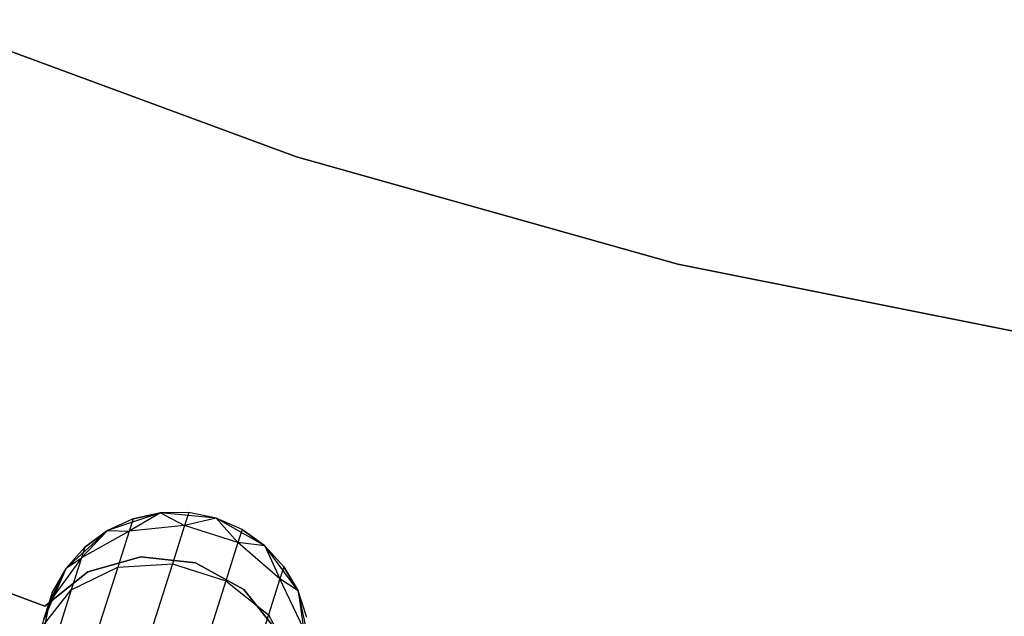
# Model space of a CAD drawing. Extents: x -189 to 189, y -189 to 189.
# Tile 143 of 256: x -13.63 to -6.31, y -39.09 to -34.65. Entities that reach past the tile are written whole.
import ezdxf

# ---------------------------------------------------------------- set-up
doc = ezdxf.new("R2010")
doc.units = 0
doc.header["$LTSCALE"] = 25.4
doc.layers.get('0').update_dxf_attribs({"linetype": 'CONTINUOUS'})

# ---------------------------------------------------------------- blocks, each defined once
blk = doc.blocks.new('CAMELEON-KENAI-C-12244_STL')
at = {"color": 0}
for p, q in [((-14.3352, -34.6516, -4), (-11.5727, -35.6707, -4)), ((-11.5727, -35.6707, -2), (-14.3352, -34.6516, -2)), ((-11.5727, -35.6707, -2), (-14.3352, -34.6516, -2)), ((-14.3352, -34.6516, -4), (-11.5727, -35.6707, -4)), ((-11.5727, -35.6707, -4), (-8.7388, -36.47, -4)), ((-8.7388, -36.47, -2), (-11.5727, -35.6707, -2)), ((-11.5727, -35.6707, -2), (-11.5727, -35.6707, -4)), ((-11.5727, -35.6707, -2), (-11.5727, -35.6707, -4)), ((-8.7388, -36.47, -2), (-11.5727, -35.6707, -2)), ((-11.5727, -35.6707, -4), (-8.7388, -36.47, -4)), ((-8.7388, -36.47, -4), (-5.8509, -37.0444, -4)), ((-5.8509, -37.0444, -2), (-8.7388, -36.47, -2)), ((-8.7388, -36.47, -2), (-8.7388, -36.47, -4)), ((-8.7388, -36.47, -2), (-8.7388, -36.47, -4)), ((-5.8509, -37.0444, -2), (-8.7388, -36.47, -2)), ((-8.7388, -36.47, -4), (-5.8509, -37.0444, -4)), ((-12.5828, -38.317, -2), (-12.9774, -38.4479, -2)), ((-12.5828, -38.317, -2), (-12.9774, -38.4479, -2)), ((-12.5828, -38.317, -7.5), (-12.816, -38.4529, -8.227)), ((-12.5828, -38.317, -7.5), (-12.816, -38.4529, -8.227)), ((-12.5828, -38.317, -7.5), (-12.787, -38.3617, -7.5)), ((-12.787, -38.3617, -7.5), (-12.5828, -38.317, -2)), ((-12.787, -38.3617, -7.5), (-12.5828, -38.317, -2)), ((-12.5828, -38.317, -7.5), (-12.787, -38.3617, -7.5)), ((-12.3737, -38.3157, -7.5), (-12.5828, -38.317, -2)), ((-12.3737, -38.3157, -7.5), (-12.5828, -38.317, -7.5)), ((-12.3737, -38.3157, -7.5), (-12.5828, -38.317, -2)), ((-12.3737, -38.3157, -7.5), (-12.5828, -38.317, -7.5)), ((-12.1689, -38.3579, -2), (-12.5828, -38.317, -2)), ((-12.1689, -38.3579, -2), (-12.5828, -38.317, -2)), ((-12.5828, -38.317, -7.5), (-12.5828, -38.317, -2)), ((-12.5828, -38.317, -7.5), (-12.5828, -38.317, -2)), ((-12.5828, -38.317, -7.5), (-12.4045, -38.4124, -8.2708)), ((-12.5828, -38.317, -7.5), (-12.4045, -38.4124, -8.2708)), ((-12.3737, -38.3157, -7.5), (-12.4045, -38.4124, -8.2708)), ((-12.3737, -38.3157, -7.5), (-12.4045, -38.4124, -8.2708)), ((-12.1689, -38.3579, -2), (-12.3737, -38.3157, -7.5)), ((-12.1689, -38.3579, -7.5), (-12.3737, -38.3157, -7.5)), ((-12.1689, -38.3579, -2), (-12.3737, -38.3157, -7.5)), ((-12.1689, -38.3579, -7.5), (-12.3737, -38.3157, -7.5)), ((-12.787, -38.3617, -7.5), (-12.9774, -38.4479, -2)), ((-12.787, -38.3617, -7.5), (-12.9774, -38.4479, -7.5)), ((-12.787, -38.3617, -7.5), (-12.9774, -38.4479, -2)), ((-12.787, -38.3617, -7.5), (-12.9774, -38.4479, -7.5)), ((-12.787, -38.3617, -7.5), (-12.816, -38.4529, -8.227)), ((-12.787, -38.3617, -7.5), (-12.816, -38.4529, -8.227)), ((-12.4045, -38.4124, -8.2708), (-12.816, -38.4529, -8.227)), ((-12.4045, -38.4124, -8.2708), (-12.816, -38.4529, -8.227)), ((-12.4045, -38.4124, -8.2708), (-12.4947, -38.6959, -8.9891)), ((-12.4045, -38.4124, -8.2708), (-12.4947, -38.6959, -8.9891)), ((-12.1689, -38.3579, -7.5), (-12.4045, -38.4124, -8.2708)), ((-12.1689, -38.3579, -7.5), (-12.4045, -38.4124, -8.2708)), ((-12.0082, -38.5385, -8.2708), (-12.4045, -38.4124, -8.2708)), ((-12.0082, -38.5385, -8.2708), (-12.4045, -38.4124, -8.2708)), ((-11.8076, -38.5636, -2), (-12.1689, -38.3579, -2)), ((-11.9774, -38.4418, -7.5), (-12.1689, -38.3579, -2)), ((-11.8076, -38.5636, -2), (-12.1689, -38.3579, -2)), ((-11.9774, -38.4418, -7.5), (-12.1689, -38.3579, -2)), ((-11.9774, -38.4418, -7.5), (-12.1689, -38.3579, -7.5)), ((-12.1689, -38.3579, -7.5), (-12.1689, -38.3579, -2)), ((-12.1689, -38.3579, -7.5), (-12.1689, -38.3579, -2)), ((-12.1689, -38.3579, -7.5), (-12.0082, -38.5385, -8.2708)), ((-11.9774, -38.4418, -7.5), (-12.1689, -38.3579, -7.5)), ((-12.1689, -38.3579, -7.5), (-12.0082, -38.5385, -8.2708)), ((-13.4431, -39.0107, -2), (-14.9198, -38.4695, -2)), ((-14.9198, -38.4695, -4), (-13.4431, -39.0107, -4)), ((-14.9198, -38.4695, -4), (-13.4431, -39.0107, -4)), ((-13.4431, -39.0107, -2), (-14.9198, -38.4695, -2)), ((-12.9774, -38.4479, -2), (-13.2847, -38.7281, -2)), ((-12.9774, -38.4479, -2), (-13.2847, -38.7281, -2)), ((-12.9774, -38.4479, -7.5), (-13.1716, -38.653, -8.147)), ((-12.9774, -38.4479, -7.5), (-13.1716, -38.653, -8.147)), ((-12.816, -38.4529, -8.227), (-13.1716, -38.653, -8.147)), ((-12.816, -38.4529, -8.227), (-13.1716, -38.653, -8.147)), ((-12.9774, -38.4479, -7.5), (-13.1458, -38.5719, -7.5)), ((-13.1458, -38.5719, -7.5), (-12.9774, -38.4479, -2)), ((-13.1458, -38.5719, -7.5), (-12.9774, -38.4479, -2)), ((-12.9774, -38.4479, -7.5), (-13.1458, -38.5719, -7.5)), ((-12.9774, -38.4479, -7.5), (-12.9774, -38.4479, -2)), ((-12.9774, -38.4479, -7.5), (-12.9774, -38.4479, -2)), ((-12.9774, -38.4479, -7.5), (-12.816, -38.4529, -8.227)), ((-12.9774, -38.4479, -7.5), (-12.816, -38.4529, -8.227)), ((-12.816, -38.4529, -8.227), (-12.9011, -38.7204, -8.9045)), ((-12.816, -38.4529, -8.227), (-12.9011, -38.7204, -8.9045)), ((-11.9774, -38.4418, -7.5), (-12.0082, -38.5385, -8.2708)), ((-11.9774, -38.4418, -7.5), (-12.0082, -38.5385, -8.2708)), ((-11.8076, -38.5636, -7.5), (-11.9774, -38.4418, -7.5)), ((-11.9774, -38.4418, -7.5), (-11.8076, -38.5636, -2)), ((-11.9774, -38.4418, -7.5), (-11.8076, -38.5636, -2)), ((-11.8076, -38.5636, -7.5), (-11.9774, -38.4418, -7.5)), ((-12.0082, -38.5385, -8.2708), (-12.0984, -38.822, -8.9891)), ((-12.0082, -38.5385, -8.2708), (-12.0984, -38.822, -8.9891)), ((-11.8076, -38.5636, -7.5), (-12.0082, -38.5385, -8.2708)), ((-11.8076, -38.5636, -7.5), (-12.0082, -38.5385, -8.2708)), ((-11.6957, -38.8093, -8.227), (-12.0082, -38.5385, -8.2708)), ((-11.6957, -38.8093, -8.227), (-12.0082, -38.5385, -8.2708)), ((-11.5611, -38.8985, -2), (-11.8076, -38.5636, -2)), ((-11.6667, -38.7181, -7.5), (-11.8076, -38.5636, -2)), ((-11.5611, -38.8985, -2), (-11.8076, -38.5636, -2)), ((-11.6667, -38.7181, -7.5), (-11.8076, -38.5636, -7.5)), ((-11.8076, -38.5636, -7.5), (-11.8076, -38.5636, -2)), ((-11.6667, -38.7181, -7.5), (-11.8076, -38.5636, -2)), ((-11.8076, -38.5636, -7.5), (-11.8076, -38.5636, -2)), ((-11.8076, -38.5636, -7.5), (-11.6957, -38.8093, -8.227)), ((-11.6667, -38.7181, -7.5), (-11.8076, -38.5636, -7.5)), ((-11.8076, -38.5636, -7.5), (-11.6957, -38.8093, -8.227)), ((-13.1458, -38.5719, -7.5), (-13.2847, -38.7281, -2)), ((-13.1458, -38.5719, -7.5), (-13.2847, -38.7281, -7.5)), ((-13.1458, -38.5719, -7.5), (-13.2847, -38.7281, -2)), ((-13.1458, -38.5719, -7.5), (-13.2847, -38.7281, -7.5)), ((-13.1458, -38.5719, -7.5), (-13.1716, -38.653, -8.147)), ((-13.1458, -38.5719, -7.5), (-13.1716, -38.653, -8.147)), ((-13.1716, -38.653, -8.147), (-13.4099, -38.9781, -8.0447)), ((-13.1716, -38.653, -8.147), (-13.4099, -38.9781, -8.0447)), ((-13.2847, -38.7281, -7.5), (-13.1716, -38.653, -8.147)), ((-13.2847, -38.7281, -7.5), (-13.1716, -38.653, -8.147)), ((-13.1716, -38.653, -8.147), (-13.2473, -38.891, -8.75)), ((-13.1716, -38.653, -8.147), (-13.2473, -38.891, -8.75)), ((-12.7298, -38.6439, -2), (-13.1228, -38.7565, -2)), ((-13.1228, -38.7565, -4), (-12.7298, -38.6439, -4)), ((-13.1228, -38.7565, -4), (-12.7298, -38.6439, -4)), ((-12.7298, -38.6439, -2), (-13.1228, -38.7565, -2)), ((-12.9011, -38.7204, -8.9045), (-12.4947, -38.6959, -8.9891)), ((-12.9011, -38.7204, -8.9045), (-12.4947, -38.6959, -8.9891)), ((-12.3235, -38.6899, -2), (-12.7298, -38.6439, -2)), ((-12.7298, -38.6439, -2), (-12.7298, -38.6439, -4)), ((-12.7298, -38.6439, -4), (-12.3235, -38.6899, -4)), ((-12.7298, -38.6439, -2), (-12.7298, -38.6439, -4)), ((-12.7298, -38.6439, -4), (-12.3235, -38.6899, -4)), ((-12.3235, -38.6899, -2), (-12.7298, -38.6439, -2)), ((-12.4947, -38.6959, -8.9891), (-12.6381, -39.147, -9.6059)), ((-12.4947, -38.6959, -8.9891), (-12.6381, -39.147, -9.6059)), ((-12.4947, -38.6959, -8.9891), (-12.0984, -38.822, -8.9891)), ((-12.4947, -38.6959, -8.9891), (-12.0984, -38.822, -8.9891)), ((-11.9656, -38.8876, -2), (-12.3235, -38.6899, -2)), ((-12.3235, -38.6899, -2), (-12.3235, -38.6899, -4)), ((-12.3235, -38.6899, -4), (-11.9656, -38.8876, -4)), ((-12.3235, -38.6899, -2), (-12.3235, -38.6899, -4)), ((-12.3235, -38.6899, -4), (-11.9656, -38.8876, -4)), ((-11.9656, -38.8876, -2), (-12.3235, -38.6899, -2)), ((-13.2847, -38.7281, -2), (-13.4515, -39.109, -2)), ((-13.2847, -38.7281, -2), (-13.4515, -39.109, -2)), ((-13.1228, -38.7565, -2), (-13.4431, -39.0107, -2)), ((-13.4431, -39.0107, -4), (-13.1228, -38.7565, -4)), ((-13.4431, -39.0107, -4), (-13.1228, -38.7565, -4)), ((-13.1228, -38.7565, -2), (-13.4431, -39.0107, -2)), ((-13.2847, -38.7281, -7.5), (-13.4099, -38.9781, -8.0447)), ((-13.2847, -38.7281, -7.5), (-13.4099, -38.9781, -8.0447)), ((-13.2847, -38.7281, -7.5), (-13.3881, -38.9098, -7.5)), ((-13.3881, -38.9098, -7.5), (-13.2847, -38.7281, -2)), ((-13.3881, -38.9098, -7.5), (-13.2847, -38.7281, -2)), ((-13.2847, -38.7281, -7.5), (-13.3881, -38.9098, -7.5)), ((-13.2847, -38.7281, -7.5), (-13.2847, -38.7281, -2)), ((-13.2847, -38.7281, -7.5), (-13.2847, -38.7281, -2)), ((-13.2473, -38.891, -8.75), (-12.9011, -38.7204, -8.9045)), ((-13.2473, -38.891, -8.75), (-12.9011, -38.7204, -8.9045)), ((-13.1228, -38.7565, -2), (-13.1228, -38.7565, -4)), ((-13.1228, -38.7565, -2), (-13.1228, -38.7565, -4)), ((-12.9011, -38.7204, -8.9045), (-13.0364, -39.1458, -9.4863)), ((-12.9011, -38.7204, -8.9045), (-13.0364, -39.1458, -9.4863)), ((-11.6667, -38.7181, -7.5), (-11.6957, -38.8093, -8.227)), ((-11.6667, -38.7181, -7.5), (-11.6957, -38.8093, -8.227)), ((-11.5611, -38.8985, -7.5), (-11.6667, -38.7181, -7.5)), ((-11.6667, -38.7181, -7.5), (-11.5611, -38.8985, -2)), ((-11.6667, -38.7181, -7.5), (-11.5611, -38.8985, -2)), ((-11.5611, -38.8985, -7.5), (-11.6667, -38.7181, -7.5)), ((-12.0984, -38.822, -8.9891), (-12.2419, -39.273, -9.6059)), ((-12.0984, -38.822, -8.9891), (-12.2419, -39.273, -9.6059)), ((-12.0984, -38.822, -8.9891), (-11.7808, -39.0767, -8.9045)), ((-12.0984, -38.822, -8.9891), (-11.7808, -39.0767, -8.9045)), ((-11.6957, -38.8093, -8.227), (-11.7808, -39.0767, -8.9045)), ((-11.6957, -38.8093, -8.227), (-11.7808, -39.0767, -8.9045)), ((-11.5611, -38.8985, -7.5), (-11.6957, -38.8093, -8.227)), ((-11.5611, -38.8985, -7.5), (-11.6957, -38.8093, -8.227)), ((-11.5211, -39.1781, -8.147), (-11.6957, -38.8093, -8.227)), ((-11.5211, -39.1781, -8.147), (-11.6957, -38.8093, -8.227)), ((-13.4736, -39.1785, -8.5523), (-13.2473, -38.891, -8.75)), ((-13.4736, -39.1785, -8.5523), (-13.2473, -38.891, -8.75)), ((-13.3881, -38.9098, -7.5), (-13.4515, -39.109, -2)), ((-13.3881, -38.9098, -7.5), (-13.4515, -39.109, -2)), ((-13.3881, -38.9098, -7.5), (-13.4099, -38.9781, -8.0447)), ((-13.3881, -38.9098, -7.5), (-13.4099, -38.9781, -8.0447)), ((-13.2473, -38.891, -8.75), (-13.3678, -39.2696, -9.2678)), ((-13.2473, -38.891, -8.75), (-13.3678, -39.2696, -9.2678)), ((-11.7104, -39.2071, -2), (-11.9656, -38.8876, -2)), ((-11.9656, -38.8876, -2), (-11.9656, -38.8876, -4)), ((-11.9656, -38.8876, -4), (-11.7104, -39.2071, -4)), ((-11.9656, -38.8876, -2), (-11.9656, -38.8876, -4)), ((-11.9656, -38.8876, -4), (-11.7104, -39.2071, -4)), ((-11.7104, -39.2071, -2), (-11.9656, -38.8876, -2)), ((-11.4721, -39.3047, -2), (-11.5611, -38.8985, -2)), ((-11.4953, -39.0969, -7.5), (-11.5611, -38.8985, -2)), ((-11.4721, -39.3047, -2), (-11.5611, -38.8985, -2)), ((-11.4953, -39.0969, -7.5), (-11.5611, -38.8985, -7.5)), ((-11.5611, -38.8985, -7.5), (-11.5611, -38.8985, -2)), ((-11.4953, -39.0969, -7.5), (-11.5611, -38.8985, -2)), ((-11.5611, -38.8985, -7.5), (-11.5611, -38.8985, -2)), ((-11.5611, -38.8985, -7.5), (-11.5211, -39.1781, -8.147)), ((-11.4953, -39.0969, -7.5), (-11.5611, -38.8985, -7.5)), ((-11.5611, -38.8985, -7.5), (-11.5211, -39.1781, -8.147)), ((-13.4099, -38.9781, -8.0447), (-13.4895, -39.3719, -7.9377)), ((-13.4099, -38.9781, -8.0447), (-13.4895, -39.3719, -7.9377)), ((-13.4099, -38.9781, -8.0447), (-13.4736, -39.1785, -8.5523)), ((-13.4099, -38.9781, -8.0447), (-13.4736, -39.1785, -8.5523)), ((-13.4721, -39.317, -7.5), (-13.4099, -38.9781, -8.0447)), ((-13.4721, -39.317, -7.5), (-13.4099, -38.9781, -8.0447)), ((-13.4515, -39.109, -7.5), (-13.4099, -38.9781, -8.0447)), ((-13.4515, -39.109, -7.5), (-13.4099, -38.9781, -8.0447)), ((-13.4431, -39.0107, -2), (-13.4431, -39.0107, -4)), ((-13.4431, -39.0107, -2), (-13.4431, -39.0107, -4)), ((-11.7808, -39.0767, -8.9045), (-11.9161, -39.5021, -9.4863)), ((-11.7808, -39.0767, -8.9045), (-11.9161, -39.5021, -9.4863)), ((-11.7808, -39.0767, -8.9045), (-11.5968, -39.4161, -8.75)), ((-11.7808, -39.0767, -8.9045), (-11.5968, -39.4161, -8.75))]:
    blk.add_line(p, q, dxfattribs=at)

msp = doc.modelspace()

# ---------------------------------------------------------------- block references
at = {"color": 0}
msp.add_blockref('CAMELEON-KENAI-C-12244_STL', (0, 0), dxfattribs=at)

doc.saveas('drawing.dxf')
